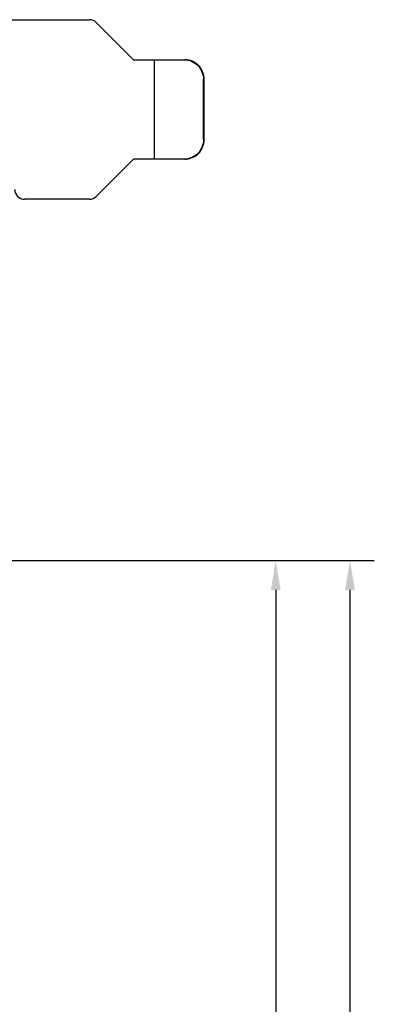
# Model space of a CAD drawing. Header units: millimetres. Extents: x 100 to 448, y 15 to 335.
# Tile 16 of 17: x 288 to 325, y 234 to 335. Entities that reach past the tile are written whole.
import ezdxf

# ---------------------------------------------------------------- set-up
doc = ezdxf.new("R2010")
doc.units = ezdxf.units.MM
doc.header["$LTSCALE"] = 16.335
doc.header["$PDMODE"] = 3
doc.header["$PDSIZE"] = 8
doc.layers.get('0').update_dxf_attribs({"linetype": 'CONTINUOUS'})
doc.layers.get('Defpoints').update_dxf_attribs({"linetype": 'CONTINUOUS'})
doc.layers.add('20_ALL_FEATURES', color=7, linetype='CONTINUOUS')
doc.layers.add('51__DRAFT_DIMS', color=7, linetype='CONTINUOUS')
doc.styles.get("Standard").update_dxf_attribs({"font": 'simfang.ttf'})
doc.dimstyles.new('DIMSTYLE_3', dxfattribs={"dimtxt": 3, "dimasz": 3, "dimexe": 2.5, "dimexo": 0.5, "dimgap": 0.75, "dimtad": 1, "dimdec": 1, "dimdsep": 46, "dimtxsty": 'STANDARD', "dimblk": '_FILLED', "dimblk1": '_FILLED', "dimblk2": '_FILLED', "dimcen": 0.09, "dimclrt": 3, "dimazin": 2, "dimtp": 0.5, "dimtm": 0.5, "dimtfac": 1, "dimtdec": 1, "dimtofl": 0, "dimtmove": 0, "dimatfit": 3, "dimldrblk": '_FILLED', "dimfxl": 1, "dimtolj": 1, "dimarcsym": 0})

# ---------------------------------------------------------------- blocks, each defined once
blk = doc.blocks.new('_FILLED')
at = {"color": 0, "linetype": 'ByBlock'}
blk.add_solid([(0, 0), (-1, 0.167), (-1, -0.167)], dxfattribs=at)
blk = doc.blocks.new('*D4')
at = {"layer": '51__DRAFT_DIMS', "color": 0, "lineweight": -2}
for p, q in [((279.34, 279.11), (324.73, 279.11)), ((322.23, 276.11), (322.23, 101.04)), ((187.03, 98.04), (324.73, 98.04))]:
    blk.add_line(p, q, dxfattribs=at)
at = {"layer": 'Defpoints', "color": 0}
for p in [(278.84, 279.11), (186.53, 98.04), (322.23, 98.04)]:
    blk.add_point(p, dxfattribs=at)
at = {"layer": '51__DRAFT_DIMS', "color": 0, "linetype": 'ByBlock', "lineweight": -2, "xscale": 3, "yscale": 3, "zscale": 3}
for p, rotation in [((322.23, 279.11), 89.99999999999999), ((322.23, 98.04), 270)]:
    blk.add_blockref('_FILLED', p, dxfattribs=dict(at, rotation=rotation))
at = {"layer": '51__DRAFT_DIMS', "color": 3, "insert": (317.48, 188.57), "char_height": 3, "attachment_point": 2, "rotation": 90, "line_spacing_factor": 0.9}
blk.add_mtext('\\A1;\\A1;{\\fFZLanTingHei-R-GBK|b0|i0|c134|p2;\\H1.333333x;\\C256;181}', dxfattribs=at)
blk = doc.blocks.new('*D5')
at = {"layer": '51__DRAFT_DIMS', "color": 0, "lineweight": -2}
for p, q in [((279.34, 279.11), (317.1, 279.11)), ((314.6, 276.11), (314.6, 112.12)), ((307.67, 109.12), (317.1, 109.12))]:
    blk.add_line(p, q, dxfattribs=at)
at = {"layer": 'Defpoints', "color": 0}
for p in [(278.84, 279.11), (307.17, 109.12), (314.6, 109.12)]:
    blk.add_point(p, dxfattribs=at)
at = {"layer": '51__DRAFT_DIMS', "color": 0, "linetype": 'ByBlock', "lineweight": -2, "xscale": 3, "yscale": 3, "zscale": 3}
for p, rotation in [((314.6, 279.11), 90), ((314.6, 109.12), 270)]:
    blk.add_blockref('_FILLED', p, dxfattribs=dict(at, rotation=rotation))
at = {"layer": '51__DRAFT_DIMS', "color": 3, "insert": (309.85, 194.23), "char_height": 3, "attachment_point": 2, "rotation": 90, "line_spacing_factor": 0.9}
blk.add_mtext('\\A1;\\A1;{\\fFZLanTingHei-R-GBK|b0|i0|c134|p2;\\H1.333333x;\\C256;169.6}', dxfattribs=at)

msp = doc.modelspace()

# ---------------------------------------------------------------- linework, layer by layer
at = {"layer": '20_ALL_FEATURES', "color": 0}
for p, q in [((193.381, 334.616), (295.453, 334.616)), ((296.16, 334.323), (299.977, 330.506)), ((299.977, 330.506), (305.18, 330.506)), ((302.142, 320.306), (302.142, 330.506)), ((307.242, 328.506), (307.172, 328.506)), ((307.172, 322.306), (307.172, 328.506)), ((307.242, 322.306), (307.242, 328.506)), ((307.172, 322.306), (307.242, 322.306)), ((299.977, 320.306), (296.16, 316.489)), ((305.18, 320.306), (299.977, 320.306)), ((295.453, 316.196), (288.787, 316.196))]:
    msp.add_line(p, q, dxfattribs=at)
for centre, start, end in [((295.453, 333.616), 45, 90), ((288.787, 317.196), 180, 270), ((295.453, 317.196), 270, 315)]:
    msp.add_arc(centre, 1, start, end, dxfattribs=at)
for points, knots in [([(305.18, 330.506), (305.439, 330.506), (305.964, 330.402), (306.626, 329.956), (307.069, 329.292), (307.172, 328.766), (307.172, 328.506)], [0, 0, 0, 0, 0.2495806, 0.4993773, 0.7495386, 1, 1, 1, 1]), ([(307.242, 328.506), (307.242, 328.766), (307.139, 329.292), (306.695, 329.956), (306.033, 330.402), (305.509, 330.506), (305.25, 330.506)], [0, 0, 0, 0, 0.2504613, 0.5006226, 0.7504193, 1, 1, 1, 1]), ([(307.172, 322.306), (307.172, 322.046), (307.069, 321.52), (306.626, 320.856), (305.964, 320.41), (305.439, 320.306), (305.18, 320.306)], [0, 0, 0, 0, 0.2504613, 0.5006226, 0.7504193, 1, 1, 1, 1]), ([(305.25, 320.306), (305.509, 320.306), (306.033, 320.41), (306.695, 320.856), (307.139, 321.52), (307.242, 322.046), (307.242, 322.306)], [0, 0, 0, 0, 0.2495806, 0.4993773, 0.7495386, 1, 1, 1, 1])]:
    msp.add_open_spline(points, degree=3, knots=knots, dxfattribs=at)

# ---------------------------------------------------------------- dimensions: what is measured, and where the dimension line sits
at = {"layer": '51__DRAFT_DIMS', "color": 0}
for base, p2, text, picture, middle in [((322.234, 98.04), (186.533, 98.04), '\\A1;{\\fFZLanTingHei-R-GBK|b0|i0|c134|p2;\\H1.333333x;\\C256;181}', '*D4', (322.234, 188.566)), ((314.6, 109.124), (307.172, 109.124), '\\A1;{\\fFZLanTingHei-R-GBK|b0|i0|c134|p2;\\H1.333333x;\\C256;169.6}', '*D5', (314.6, 194.23))]:
    dim = msp.add_linear_dim(base=base, p1=(278.837, 279.114), p2=p2, angle=270, text=text, dimstyle='DIMSTYLE_3', override={"dimtxsty": 'STANDARD'}, dxfattribs=at)
    dim.commit()
    dim.dimension.update_dxf_attribs({"geometry": picture, "text_midpoint": middle, "dimtype": 160})

doc.saveas('drawing.dxf')
